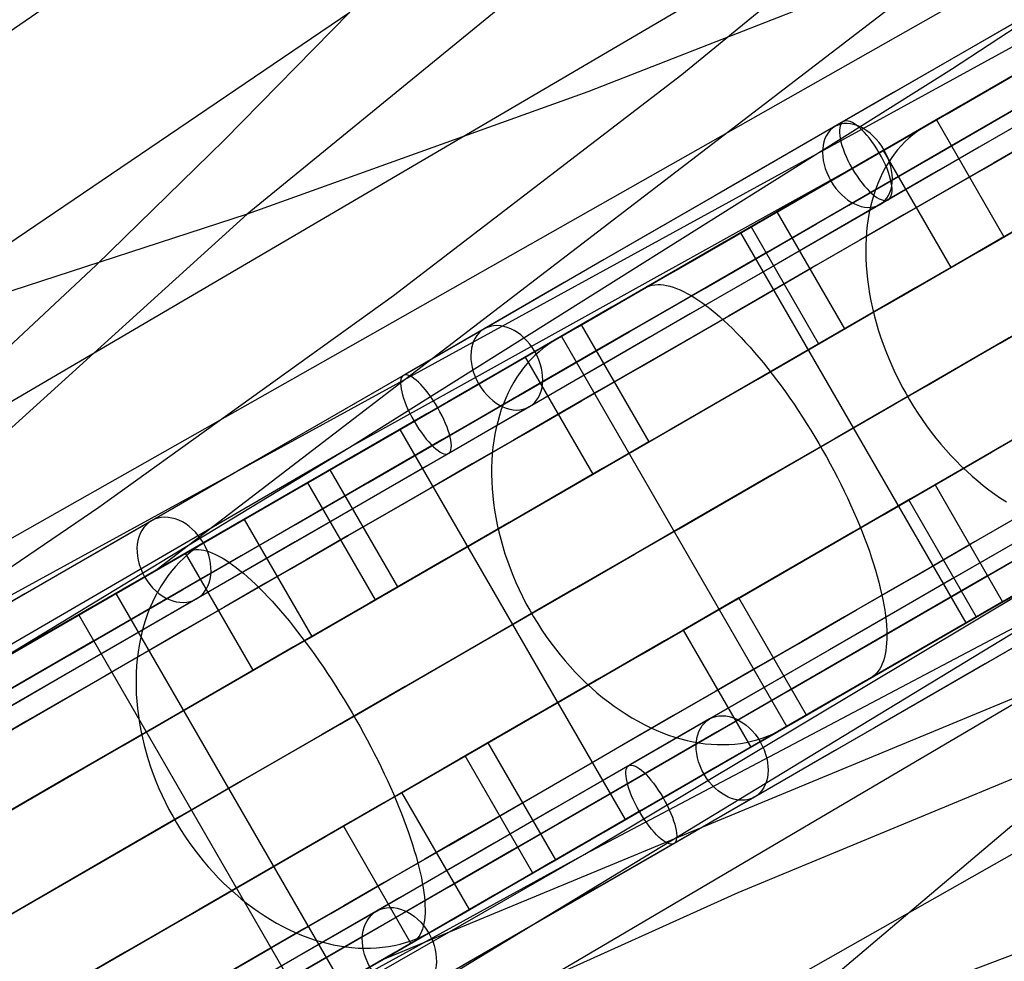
# Model space of a CAD drawing. Extents: x -3378 to 3007, y -425 to 173.
# Tile 89 of 256: x -2388 to -2323, y -229 to -166. Entities that reach past the tile are written whole.
import ezdxf

# ---------------------------------------------------------------- set-up
doc = ezdxf.new("R2010")
doc.units = 0
doc.layers.add('PREDEFINITO', color=7, linetype='CONTINUOUS')

msp = doc.modelspace()

# ---------------------------------------------------------------- linework, layer by layer
at = {"layer": 'PREDEFINITO'}
for p, q in [((-2257.099, -109.226, 1736.282), (-2379.168, -202.802, 1399.878)), ((-2303.665, -122.298, 1755.612), (-2373.19, -179.143, 1559.869)), ((-2406.04, -178.62, 2045.296), (-2334.42, -129.634, 2250.043)), ((-2402.96, -212.202, 2531.204), (-2255.577, -131.451, 2909.972)), ((-2437.581, -228.31, 2309.743), (-2286.223, -142.524, 2712.141)), ((-2400.764, -198.58, 2289.64), (-2325.567, -154.458, 2492.788)), ((-2344.251, -169.838, 2502.136), (-2325.567, -154.458, 2492.788)), ((-2326.284, -169.48, 2731.239), (-2306.163, -156.228, 2721.552)), ((-2384.202, -244.692, 2531.204), (-2240.578, -157.431, 2909.972)), ((-2328.112, -162.2, 1540.744), (-2350.495, -170.989, 1550.276)), ((-2437.66, -214.044, 2065.648), (-2366.348, -165.687, 2269.753)), ((-2374.711, -174.218, 2274.708), (-2366.348, -165.687, 2269.753)), ((-2315.75, -166.192, 1425.07), (-2328.834, -173.745, 1419.168)), ((-2366.347, -194.659, 2751.302), (-2326.284, -169.48, 2731.239)), ((-2331.207, -175.111, 2839.737), (-2320.897, -169.158, 2850.646)), ((-2222.091, -169.861, 1736.282), (-2364.166, -228.788, 1399.878)), ((-2363.445, -184.547, 2511.617), (-2344.251, -169.838, 2502.136)), ((-2350.495, -170.989, 1550.276), (-2373.19, -179.143, 1559.869)), ((-2325.697, -171.934, 2852.801), (-2328.017, -173.273, 2855.772)), ((-2327.301, -172.86, 2842.996), (-2322.801, -180.654, 2842.996)), ((-2328.599, -173.651, 2856.541), (-2328.876, -173.862, 2856.924)), ((-2328.312, -173.454, 2856.157), (-2328.599, -173.651, 2856.541)), ((-2328.017, -173.273, 2855.772), (-2328.312, -173.454, 2856.157)), ((-2383.236, -182.544, 2279.673), (-2374.711, -174.218, 2274.708)), ((-2328.834, -173.745, 1419.168), (-2342.026, -181.359, 1413.596)), ((-2329.399, -174.329, 2857.686), (-2329.645, -174.584, 2858.063)), ((-2329.143, -174.088, 2857.306), (-2329.399, -174.329, 2857.686)), ((-2328.876, -173.862, 2856.924), (-2329.143, -174.088, 2857.306)), ((-2326.321, -182.687, 2847.41), (-2330.821, -174.892, 2847.41)), ((-2329.88, -174.852, 2858.438), (-2330.104, -175.135, 2858.81)), ((-2329.645, -174.584, 2858.063), (-2329.88, -174.852, 2858.438)), ((-2366.347, -194.659, 2751.302), (-2332.017, -175.579, 2838.86)), ((-2341.308, -180.946, 2828.572), (-2331.207, -175.111, 2839.737)), ((-2330.317, -175.431, 2859.178), (-2330.518, -175.739, 2859.542)), ((-2330.104, -175.135, 2858.81), (-2330.317, -175.431, 2859.178)), ((-2330.707, -176.06, 2859.902), (-2330.883, -176.393, 2860.257)), ((-2330.518, -175.739, 2859.542), (-2330.707, -176.06, 2859.902)), ((-2331.048, -176.738, 2860.606), (-2331.2, -177.095, 2860.95)), ((-2330.883, -176.393, 2860.257), (-2331.048, -176.738, 2860.606)), ((-2331.339, -177.462, 2861.287), (-2331.465, -177.84, 2861.618)), ((-2331.2, -177.095, 2860.95), (-2331.339, -177.462, 2861.287)), ((-2331.578, -178.228, 2861.942), (-2331.678, -178.625, 2862.258)), ((-2331.465, -177.84, 2861.618), (-2331.578, -178.228, 2861.942)), ((-2415.462, -266.621, 2309.743), (-2265.49, -178.434, 2712.141)), ((-2331.678, -178.625, 2862.258), (-2331.765, -179.032, 2862.567)), ((-2373.19, -179.143, 1559.869), (-2434.619, -234.817, 1384.539)), ((-2373.19, -179.143, 1559.869), (-2396.141, -186.626, 1569.731)), ((-2333.387, -186.766, 1407.925), (-2337.887, -178.972, 1407.925)), ((-2331.838, -179.447, 2862.868), (-2331.898, -179.87, 2863.16)), ((-2331.765, -179.032, 2862.567), (-2331.838, -179.447, 2862.868)), ((-2339.638, -179.983, 1413.575), (-2335.138, -187.777, 1413.575)), ((-2331.898, -179.87, 2863.16), (-2331.945, -180.301, 2863.443)), ((-2340.309, -180.37, 2814.724), (-2346.432, -183.905, 2821.795)), ((-2325.309, -206.351, 2814.724), (-2340.309, -180.37, 2814.724)), ((-2331.977, -180.739, 2863.718), (-2331.996, -181.184, 2863.983)), ((-2331.945, -180.301, 2863.443), (-2331.977, -180.739, 2863.718)), ((-2322.801, -180.654, 2842.996), (-2326.321, -182.687, 2847.41)), ((-2342.026, -181.359, 1413.596), (-2355.323, -189.035, 1408.356)), ((-2351.192, -186.654, 2817.165), (-2341.308, -180.946, 2828.572)), ((-2331.996, -181.184, 2863.983), (-2332.002, -181.634, 2864.238)), ((-2332.002, -181.634, 2864.238), (-2331.993, -182.09, 2864.483)), ((-2331.993, -182.09, 2864.483), (-2331.971, -182.552, 2864.717)), ((-2391.92, -190.664, 2284.651), (-2383.236, -182.544, 2279.673)), ((-2331.971, -182.552, 2864.717), (-2331.935, -183.017, 2864.941)), ((-2331.935, -183.017, 2864.941), (-2331.886, -183.486, 2865.154)), ((-2331.886, -183.486, 2865.154), (-2331.823, -183.959, 2865.356)), ((-2347.795, -184.692, 1403.934), (-2346.681, -184.049, 1400.147)), ((-2346.681, -184.049, 1400.147), (-2346.532, -183.973, 1399.656)), ((-2346.532, -183.973, 1399.656), (-2346.375, -183.913, 1399.167)), ((-2346.375, -183.913, 1399.167), (-2346.209, -183.869, 1398.678)), ((-2346.209, -183.869, 1398.678), (-2346.034, -183.84, 1398.192)), ((-2346.034, -183.84, 1398.192), (-2345.852, -183.828, 1397.707)), ((-2345.852, -183.828, 1397.707), (-2345.661, -183.83, 1397.226)), ((-2345.661, -183.83, 1397.226), (-2345.463, -183.849, 1396.748)), ((-2345.463, -183.849, 1396.748), (-2345.257, -183.883, 1396.274)), ((-2345.257, -183.883, 1396.274), (-2345.044, -183.933, 1395.805)), ((-2345.044, -183.933, 1395.805), (-2344.824, -183.999, 1395.34)), ((-2344.824, -183.999, 1395.34), (-2344.597, -184.08, 1394.882)), ((-2344.597, -184.08, 1394.882), (-2344.364, -184.177, 1394.43)), ((-2344.364, -184.177, 1394.43), (-2344.125, -184.288, 1393.985)), ((-2331.823, -183.959, 2865.356), (-2331.747, -184.435, 2865.546)), ((-2383.056, -198.645, 2521.302), (-2363.445, -184.547, 2511.617)), ((-2344.125, -184.288, 1393.985), (-2343.879, -184.416, 1393.547)), ((-2343.879, -184.416, 1393.547), (-2343.629, -184.558, 1393.116)), ((-2343.629, -184.558, 1393.116), (-2343.372, -184.715, 1392.695)), ((-2343.372, -184.715, 1392.695), (-2343.111, -184.886, 1392.282)), ((-2331.747, -184.435, 2865.546), (-2331.657, -184.912, 2865.725)), ((-2343.111, -184.886, 1392.282), (-2342.845, -185.073, 1391.878)), ((-2342.845, -185.073, 1391.878), (-2342.575, -185.273, 1391.485)), ((-2342.575, -185.273, 1391.485), (-2342.301, -185.487, 1391.101)), ((-2342.301, -185.487, 1391.101), (-2342.023, -185.716, 1390.729)), ((-2331.657, -184.912, 2865.725), (-2331.554, -185.392, 2865.892)), ((-2331.554, -185.392, 2865.892), (-2331.438, -185.872, 2866.047)), ((-2350.107, -186.027, 2826.038), (-2352.556, -187.441, 2828.866)), ((-2352.254, -187.266, 1419.083), (-2349.467, -185.658, 1409.616)), ((-2342.023, -185.716, 1390.729), (-2341.742, -185.957, 1390.367)), ((-2341.742, -185.957, 1390.367), (-2341.457, -186.212, 1390.018)), ((-2331.438, -185.872, 2866.047), (-2331.309, -186.353, 2866.189)), ((-2360.859, -192.238, 2805.513), (-2351.192, -186.654, 2817.165)), ((-2350.944, -186.51, 2816.533), (-2346.444, -194.304, 2816.533)), ((-2341.457, -186.212, 1390.018), (-2341.17, -186.48, 1389.68)), ((-2341.17, -186.48, 1389.68), (-2340.881, -186.761, 1389.355)), ((-2340.881, -186.761, 1389.355), (-2340.589, -187.053, 1389.043)), ((-2335.138, -187.777, 1413.575), (-2333.387, -186.766, 1407.925)), ((-2331.309, -186.353, 2866.189), (-2331.167, -186.833, 2866.319)), ((-2352.556, -187.441, 2828.866), (-2352.869, -187.632, 2829.232)), ((-2337.254, -213.247, 1419.083), (-2352.254, -187.266, 1419.083)), ((-2340.589, -187.053, 1389.043), (-2340.296, -187.358, 1388.744)), ((-2340.296, -187.358, 1388.744), (-2340.002, -187.674, 1388.458)), ((-2331.167, -186.833, 2866.319), (-2331.012, -187.313, 2866.437)), ((-2331.012, -187.313, 2866.437), (-2330.845, -187.792, 2866.542)), ((-2353.466, -188.059, 2829.963), (-2353.749, -188.295, 2830.326)), ((-2353.172, -187.838, 2829.598), (-2353.466, -188.059, 2829.963)), ((-2352.869, -187.632, 2829.232), (-2353.172, -187.838, 2829.598)), ((-2340.002, -187.674, 1388.458), (-2339.706, -188.001, 1388.187)), ((-2339.706, -188.001, 1388.187), (-2339.41, -188.339, 1387.93)), ((-2330.845, -187.792, 2866.542), (-2330.665, -188.269, 2866.634)), ((-2350.155, -196.447, 2820.734), (-2354.655, -188.653, 2820.734)), ((-2354.022, -188.545, 2830.688), (-2354.285, -188.809, 2831.048)), ((-2353.749, -188.295, 2830.326), (-2354.022, -188.545, 2830.688)), ((-2339.41, -188.339, 1387.93), (-2339.114, -188.688, 1387.687)), ((-2339.114, -188.688, 1387.687), (-2338.817, -189.046, 1387.459)), ((-2330.665, -188.269, 2866.634), (-2330.474, -188.743, 2866.713)), ((-2330.474, -188.743, 2866.713), (-2330.27, -189.215, 2866.779)), ((-2355.323, -189.035, 1408.356), (-2368.716, -196.766, 1403.451)), ((-2354.777, -189.379, 2831.759), (-2355.005, -189.684, 2832.109)), ((-2354.536, -189.088, 2831.405), (-2354.777, -189.379, 2831.759)), ((-2354.285, -188.809, 2831.048), (-2354.536, -189.088, 2831.405)), ((-2338.817, -189.046, 1387.459), (-2338.521, -189.414, 1387.246)), ((-2338.521, -189.414, 1387.246), (-2338.226, -189.791, 1387.049)), ((-2330.27, -189.215, 2866.779), (-2330.055, -189.683, 2866.832)), ((-2355.222, -190.002, 2832.456), (-2355.427, -190.332, 2832.798)), ((-2355.005, -189.684, 2832.109), (-2355.222, -190.002, 2832.456)), ((-2338.226, -189.791, 1387.049), (-2337.932, -190.177, 1386.867)), ((-2330.055, -189.683, 2866.832), (-2329.829, -190.147, 2866.872)), ((-2355.619, -190.675, 2833.136), (-2355.799, -191.029, 2833.468)), ((-2355.427, -190.332, 2832.798), (-2355.619, -190.675, 2833.136)), ((-2337.932, -190.177, 1386.867), (-2337.64, -190.57, 1386.701)), ((-2337.64, -190.57, 1386.701), (-2337.349, -190.972, 1386.551)), ((-2329.829, -190.147, 2866.872), (-2329.591, -190.606, 2866.898)), ((-2329.591, -190.606, 2866.898), (-2329.343, -191.06, 2866.912)), ((-2355.966, -191.394, 2833.795), (-2356.12, -191.769, 2834.117)), ((-2355.799, -191.029, 2833.468), (-2355.966, -191.394, 2833.795)), ((-2337.349, -190.972, 1386.551), (-2337.061, -191.381, 1386.418)), ((-2337.061, -191.381, 1386.418), (-2336.775, -191.796, 1386.3)), ((-2329.343, -191.06, 2866.912), (-2329.084, -191.509, 2866.912)), ((-2356.12, -191.769, 2834.117), (-2356.26, -192.156, 2834.432)), ((-2336.775, -191.796, 1386.3), (-2336.492, -192.218, 1386.2)), ((-2329.084, -191.509, 2866.912), (-2328.815, -191.951, 2866.898)), ((-2328.815, -191.951, 2866.898), (-2328.536, -192.386, 2866.872)), ((-2370.307, -197.695, 2793.62), (-2360.859, -192.238, 2805.513)), ((-2356.388, -192.552, 2834.74), (-2356.502, -192.957, 2835.041)), ((-2356.26, -192.156, 2834.432), (-2356.388, -192.552, 2834.74)), ((-2336.492, -192.218, 1386.2), (-2336.212, -192.645, 1386.115)), ((-2336.212, -192.645, 1386.115), (-2335.936, -193.078, 1386.048)), ((-2328.536, -192.386, 2866.872), (-2328.247, -192.815, 2866.832)), ((-2356.502, -192.957, 2835.041), (-2356.602, -193.371, 2835.335)), ((-2335.936, -193.078, 1386.048), (-2335.663, -193.515, 1385.997)), ((-2328.247, -192.815, 2866.832), (-2327.949, -193.235, 2866.779)), ((-2327.949, -193.235, 2866.779), (-2327.643, -193.647, 2866.713)), ((-2362.995, -193.468, 2787.136), (-2369.427, -197.181, 2793.831)), ((-2347.995, -219.449, 2787.136), (-2362.995, -193.468, 2787.136)), ((-2356.688, -193.794, 2835.622), (-2356.761, -194.225, 2835.9)), ((-2356.602, -193.371, 2835.335), (-2356.688, -193.794, 2835.622)), ((-2335.663, -193.515, 1385.997), (-2335.395, -193.957, 1385.963)), ((-2335.395, -193.957, 1385.963), (-2335.131, -194.402, 1385.946)), ((-2327.643, -193.647, 2866.713), (-2327.328, -194.05, 2866.634)), ((-2535.37, -292.991, 2294.478), (-2366.347, -194.659, 2751.302)), ((-2391.799, -210.102, 2764.504), (-2366.347, -194.659, 2751.302)), ((-2356.82, -194.663, 2836.17), (-2356.864, -195.108, 2836.431)), ((-2356.761, -194.225, 2835.9), (-2356.82, -194.663, 2836.17)), ((-2346.444, -194.304, 2816.533), (-2350.155, -196.447, 2820.734)), ((-2335.131, -194.402, 1385.946), (-2334.872, -194.851, 1385.946)), ((-2327.328, -194.05, 2866.634), (-2327.004, -194.444, 2866.542)), ((-2327.004, -194.444, 2866.542), (-2326.673, -194.828, 2866.437)), ((-2356.864, -195.108, 2836.431), (-2356.895, -195.559, 2836.683)), ((-2334.872, -194.851, 1385.946), (-2334.619, -195.302, 1385.963)), ((-2334.619, -195.302, 1385.963), (-2334.37, -195.755, 1385.997)), ((-2326.673, -194.828, 2866.437), (-2326.335, -195.202, 2866.319)), ((-2326.335, -195.202, 2866.319), (-2325.99, -195.565, 2866.189)), ((-2356.895, -195.559, 2836.683), (-2356.912, -196.016, 2836.926)), ((-2334.37, -195.755, 1385.997), (-2334.128, -196.21, 1386.048)), ((-2325.99, -195.565, 2866.189), (-2325.638, -195.918, 2866.047)), ((-2325.638, -195.918, 2866.047), (-2325.28, -196.258, 2865.892)), ((-2363.153, -203.951, 1396.55), (-2367.653, -196.157, 1396.55)), ((-2356.912, -196.016, 2836.926), (-2356.914, -196.478, 2837.159)), ((-2356.914, -196.478, 2837.159), (-2356.902, -196.945, 2837.382)), ((-2334.128, -196.21, 1386.048), (-2333.891, -196.665, 1386.115)), ((-2325.28, -196.258, 2865.892), (-2324.917, -196.587, 2865.725)), ((-2324.917, -196.587, 2865.725), (-2324.548, -196.904, 2865.546)), ((-2368.716, -196.766, 1403.451), (-2382.194, -204.55, 1398.886)), ((-2369.166, -197.031, 1402.291), (-2364.666, -204.825, 1402.291)), ((-2356.902, -196.945, 2837.382), (-2356.876, -197.417, 2837.595)), ((-2333.891, -196.665, 1386.115), (-2333.661, -197.121, 1386.2)), ((-2333.661, -197.121, 1386.2), (-2333.437, -197.577, 1386.3)), ((-2329.138, -198.169, 1413.575), (-2327.387, -197.158, 1407.925)), ((-2327.387, -197.158, 1407.925), (-2322.887, -204.952, 1407.925)), ((-2324.548, -196.904, 2865.546), (-2324.174, -197.208, 2865.356)), ((-2324.174, -197.208, 2865.356), (-2323.796, -197.498, 2865.154)), ((-2379.53, -203.02, 2781.493), (-2370.307, -197.695, 2793.62)), ((-2356.876, -197.417, 2837.595), (-2356.836, -197.891, 2837.798)), ((-2356.836, -197.891, 2837.798), (-2356.782, -198.369, 2837.99)), ((-2333.437, -197.577, 1386.3), (-2333.22, -198.033, 1386.418)), ((-2323.796, -197.498, 2865.154), (-2323.414, -197.776, 2864.941)), ((-2323.414, -197.776, 2864.941), (-2323.029, -198.039, 2864.717)), ((-2356.782, -198.369, 2837.99), (-2356.714, -198.849, 2838.172)), ((-2333.22, -198.033, 1386.418), (-2333.011, -198.487, 1386.551)), ((-2333.011, -198.487, 1386.551), (-2332.808, -198.939, 1386.701)), ((-2324.638, -205.963, 1413.575), (-2329.138, -198.169, 1413.575)), ((-2323.029, -198.039, 2864.717), (-2322.641, -198.289, 2864.483)), ((-2402.96, -212.202, 2531.204), (-2383.056, -198.645, 2521.302)), ((-2356.714, -198.849, 2838.172), (-2356.632, -199.332, 2838.342)), ((-2332.808, -198.939, 1386.701), (-2332.613, -199.39, 1386.867)), ((-2373.287, -199.41, 2797.849), (-2375.86, -200.895, 2800.527)), ((-2373.384, -199.466, 2788.715), (-2368.884, -207.26, 2788.715)), ((-2356.632, -199.332, 2838.342), (-2356.537, -199.815, 2838.501)), ((-2356.537, -199.815, 2838.501), (-2356.427, -200.299, 2838.648)), ((-2350.702, -221.756, 2751.302), (-2308.865, -199.65, 2731.239)), ((-2332.613, -199.39, 1386.867), (-2332.426, -199.837, 1387.049)), ((-2332.426, -199.837, 1387.049), (-2332.247, -200.281, 1387.246)), ((-2313.833, -199.726, 1419.168), (-2327.024, -207.343, 1413.596)), ((-2356.427, -200.299, 2838.648), (-2356.304, -200.784, 2838.784)), ((-2332.247, -200.281, 1387.246), (-2332.077, -200.721, 1387.459)), ((-2376.188, -201.095, 2800.874), (-2376.508, -201.311, 2801.22)), ((-2375.86, -200.895, 2800.527), (-2376.188, -201.095, 2800.874)), ((-2356.304, -200.784, 2838.784), (-2356.168, -201.268, 2838.908)), ((-2332.077, -200.721, 1387.459), (-2331.915, -201.157, 1387.687)), ((-2331.915, -201.157, 1387.687), (-2331.761, -201.588, 1387.93)), ((-2326.307, -206.929, 2828.572), (-2316.204, -201.097, 2839.737)), ((-2378.097, -202.187, 1392.989), (-2377.144, -201.637, 1389.143)), ((-2377.117, -201.786, 2801.91), (-2377.406, -202.045, 2802.252)), ((-2372.776, -209.507, 2792.692), (-2377.276, -201.713, 2792.692)), ((-2377.144, -201.637, 1389.143), (-2377.016, -201.573, 1388.646)), ((-2376.817, -201.541, 2801.566), (-2377.117, -201.786, 2801.91)), ((-2377.016, -201.573, 1388.646), (-2376.88, -201.526, 1388.149)), ((-2376.88, -201.526, 1388.149), (-2376.734, -201.493, 1387.653)), ((-2376.508, -201.311, 2801.22), (-2376.817, -201.541, 2801.566)), ((-2376.734, -201.493, 1387.653), (-2376.581, -201.477, 1387.158)), ((-2376.581, -201.477, 1387.158), (-2376.419, -201.476, 1386.667)), ((-2376.419, -201.476, 1386.667), (-2376.249, -201.49, 1386.178)), ((-2376.249, -201.49, 1386.178), (-2376.071, -201.521, 1385.692)), ((-2376.071, -201.521, 1385.692), (-2375.885, -201.566, 1385.211)), ((-2375.885, -201.566, 1385.211), (-2375.692, -201.628, 1384.735)), ((-2375.692, -201.628, 1384.735), (-2375.492, -201.705, 1384.263)), ((-2375.492, -201.705, 1384.263), (-2375.285, -201.797, 1383.798)), ((-2375.285, -201.797, 1383.798), (-2375.071, -201.905, 1383.339)), ((-2356.168, -201.268, 2838.908), (-2356.018, -201.751, 2839.02)), ((-2356.018, -201.751, 2839.02), (-2355.856, -202.232, 2839.119)), ((-2350.702, -221.756, 2751.302), (-2317.014, -201.565, 2838.86)), ((-2331.761, -201.588, 1387.93), (-2331.616, -202.013, 1388.187)), ((-2377.684, -202.319, 2802.593), (-2377.951, -202.606, 2802.931)), ((-2377.406, -202.045, 2802.252), (-2377.684, -202.319, 2802.593)), ((-2375.071, -201.905, 1383.339), (-2374.85, -202.028, 1382.886)), ((-2374.85, -202.028, 1382.886), (-2374.624, -202.166, 1382.442)), ((-2374.624, -202.166, 1382.442), (-2374.391, -202.319, 1382.005)), ((-2374.391, -202.319, 1382.005), (-2374.153, -202.486, 1381.577)), ((-2374.153, -202.486, 1381.577), (-2373.91, -202.668, 1381.157)), ((-2355.856, -202.232, 2839.119), (-2355.68, -202.711, 2839.207)), ((-2331.616, -202.013, 1388.187), (-2331.481, -202.433, 1388.458)), ((-2331.481, -202.433, 1388.458), (-2331.354, -202.846, 1388.744)), ((-2388.521, -208.21, 2769.144), (-2379.53, -203.02, 2781.493)), ((-2381.91, -204.388, 1408.371), (-2379.527, -203.013, 1398.758)), ((-2378.207, -202.907, 2803.266), (-2378.451, -203.221, 2803.598)), ((-2377.951, -202.606, 2802.931), (-2378.207, -202.907, 2803.266)), ((-2373.91, -202.668, 1381.157), (-2373.661, -202.864, 1380.748)), ((-2373.661, -202.864, 1380.748), (-2373.408, -203.074, 1380.348)), ((-2373.408, -203.074, 1380.348), (-2373.15, -203.298, 1379.959)), ((-2355.68, -202.711, 2839.207), (-2355.492, -203.188, 2839.282)), ((-2355.492, -203.188, 2839.282), (-2355.292, -203.661, 2839.345)), ((-2331.354, -202.846, 1388.744), (-2331.237, -203.252, 1389.043)), ((-2378.683, -203.547, 2803.926), (-2378.902, -203.886, 2804.25)), ((-2378.451, -203.221, 2803.598), (-2378.683, -203.547, 2803.926)), ((-2373.15, -203.298, 1379.959), (-2372.888, -203.535, 1379.581)), ((-2372.888, -203.535, 1379.581), (-2372.622, -203.786, 1379.214)), ((-2372.622, -203.786, 1379.214), (-2372.352, -204.05, 1378.859)), ((-2355.292, -203.661, 2839.345), (-2355.079, -204.13, 2839.396)), ((-2256.695, -203.652, 1755.612), (-2340.687, -235.441, 1559.869)), ((-2331.237, -203.252, 1389.043), (-2331.129, -203.651, 1389.355)), ((-2331.129, -203.651, 1389.355), (-2331.031, -204.042, 1389.68)), ((-2366.91, -230.369, 1408.371), (-2381.91, -204.388, 1408.371)), ((-2379.109, -204.237, 2804.57), (-2379.303, -204.599, 2804.885)), ((-2378.902, -203.886, 2804.25), (-2379.109, -204.237, 2804.57)), ((-2372.352, -204.05, 1378.859), (-2372.08, -204.326, 1378.516)), ((-2372.08, -204.326, 1378.516), (-2371.804, -204.614, 1378.186)), ((-2364.666, -204.825, 1402.291), (-2363.153, -203.951, 1396.55)), ((-2355.079, -204.13, 2839.396), (-2354.854, -204.595, 2839.433)), ((-2331.031, -204.042, 1389.68), (-2330.943, -204.424, 1390.018)), ((-2330.943, -204.424, 1390.018), (-2330.864, -204.798, 1390.367)), ((-2382.194, -204.55, 1398.886), (-2395.755, -212.382, 1394.66)), ((-2379.485, -204.972, 2805.195), (-2379.653, -205.356, 2805.499)), ((-2379.303, -204.599, 2804.885), (-2379.485, -204.972, 2805.195)), ((-2371.804, -204.614, 1378.186), (-2371.526, -204.914, 1377.869)), ((-2371.526, -204.914, 1377.869), (-2371.245, -205.226, 1377.565)), ((-2354.854, -204.595, 2839.433), (-2354.618, -205.055, 2839.459)), ((-2354.618, -205.055, 2839.459), (-2354.37, -205.51, 2839.471)), ((-2340.444, -204.697, 2816.533), (-2344.155, -206.839, 2820.734)), ((-2335.944, -212.491, 2816.533), (-2340.444, -204.697, 2816.533)), ((-2330.864, -204.798, 1390.367), (-2330.795, -205.163, 1390.729)), ((-2379.807, -205.75, 2805.797), (-2379.948, -206.154, 2806.089)), ((-2379.653, -205.356, 2805.499), (-2379.807, -205.75, 2805.797)), ((-2371.245, -205.226, 1377.565), (-2370.963, -205.55, 1377.275)), ((-2370.963, -205.55, 1377.275), (-2370.679, -205.884, 1377)), ((-2354.37, -205.51, 2839.471), (-2354.111, -205.958, 2839.471)), ((-2330.795, -205.163, 1390.729), (-2330.737, -205.517, 1391.101)), ((-2330.737, -205.517, 1391.101), (-2330.688, -205.862, 1391.485)), ((-2384.387, -205.819, 2758.268), (-2391.11, -209.7, 2764.57)), ((-2369.387, -231.8, 2758.268), (-2384.387, -205.819, 2758.268)), ((-2379.948, -206.154, 2806.089), (-2380.075, -206.567, 2806.375)), ((-2370.679, -205.884, 1377), (-2370.394, -206.228, 1376.738)), ((-2370.394, -206.228, 1376.738), (-2370.108, -206.582, 1376.492)), ((-2354.111, -205.958, 2839.471), (-2353.841, -206.4, 2839.459)), ((-2353.841, -206.4, 2839.459), (-2353.561, -206.835, 2839.433)), ((-2331.432, -209.886, 2821.795), (-2325.309, -206.351, 2814.724)), ((-2330.688, -205.862, 1391.485), (-2330.65, -206.196, 1391.878)), ((-2330.65, -206.196, 1391.878), (-2330.621, -206.52, 1392.282)), ((-2380.188, -206.989, 2806.653), (-2380.287, -207.419, 2806.924)), ((-2380.075, -206.567, 2806.375), (-2380.188, -206.989, 2806.653)), ((-2371.306, -249.601, 2289.64), (-2295.497, -206.54, 2492.788)), ((-2370.108, -206.582, 1376.492), (-2369.821, -206.946, 1376.261)), ((-2369.821, -206.946, 1376.261), (-2369.534, -207.319, 1376.045)), ((-2353.561, -206.835, 2839.433), (-2353.271, -207.262, 2839.396)), ((-2344.155, -206.839, 2820.734), (-2339.655, -214.633, 2820.734)), ((-2336.193, -212.634, 2817.165), (-2326.307, -206.929, 2828.572)), ((-2330.621, -206.52, 1392.282), (-2330.603, -206.832, 1392.695)), ((-2330.603, -206.832, 1392.695), (-2330.595, -207.132, 1393.116)), ((-2380.287, -207.419, 2806.924), (-2380.372, -207.856, 2807.187)), ((-2368.884, -207.26, 2788.715), (-2372.776, -209.507, 2792.692)), ((-2369.534, -207.319, 1376.045), (-2369.248, -207.701, 1375.844)), ((-2369.248, -207.701, 1375.844), (-2368.962, -208.091, 1375.66)), ((-2353.271, -207.262, 2839.396), (-2352.971, -207.681, 2839.345)), ((-2352.971, -207.681, 2839.345), (-2352.661, -208.091, 2839.282)), ((-2327.024, -207.343, 1413.596), (-2340.32, -215.021, 1408.356)), ((-2330.61, -207.696, 1393.985), (-2330.633, -207.96, 1394.43)), ((-2330.598, -207.42, 1393.547), (-2330.61, -207.696, 1393.985)), ((-2330.595, -207.132, 1393.116), (-2330.598, -207.42, 1393.547)), ((-2380.442, -208.301, 2807.443), (-2380.498, -208.753, 2807.69)), ((-2380.372, -207.856, 2807.187), (-2380.442, -208.301, 2807.443)), ((-2368.962, -208.091, 1375.66), (-2368.676, -208.489, 1375.491)), ((-2352.661, -208.091, 2839.282), (-2352.342, -208.492, 2839.207)), ((-2330.666, -208.21, 1394.882), (-2330.709, -208.447, 1395.34)), ((-2330.633, -207.96, 1394.43), (-2330.666, -208.21, 1394.882)), ((-2380.498, -208.753, 2807.69), (-2380.54, -209.21, 2807.929)), ((-2368.676, -208.489, 1375.491), (-2368.392, -208.894, 1375.339)), ((-2368.392, -208.894, 1375.339), (-2368.109, -209.306, 1375.203)), ((-2352.342, -208.492, 2839.207), (-2352.015, -208.884, 2839.119)), ((-2352.015, -208.884, 2839.119), (-2351.68, -209.266, 2839.02)), ((-2330.899, -209.075, 1396.748), (-2330.982, -209.256, 1397.226)), ((-2330.825, -208.879, 1396.274), (-2330.899, -209.075, 1396.748)), ((-2330.762, -208.67, 1395.805), (-2330.825, -208.879, 1396.274)), ((-2330.709, -208.447, 1395.34), (-2330.762, -208.67, 1395.805)), ((-2380.567, -209.674, 2808.159), (-2380.58, -210.142, 2808.38)), ((-2380.54, -209.21, 2807.929), (-2380.567, -209.674, 2808.159)), ((-2368.109, -209.306, 1375.203), (-2367.828, -209.725, 1375.084)), ((-2367.828, -209.725, 1375.084), (-2367.549, -210.149, 1374.982)), ((-2351.68, -209.266, 2839.02), (-2351.336, -209.637, 2838.908)), ((-2351.336, -209.637, 2838.908), (-2350.985, -209.997, 2838.784)), ((-2331.289, -209.711, 1398.678), (-2331.41, -209.832, 1399.167)), ((-2331.177, -209.574, 1398.192), (-2331.289, -209.711, 1398.678)), ((-2331.074, -209.422, 1397.707), (-2331.177, -209.574, 1398.192)), ((-2330.982, -209.256, 1397.226), (-2331.074, -209.422, 1397.707)), ((-2380.58, -210.142, 2808.38), (-2380.578, -210.614, 2808.591)), ((-2367.549, -210.149, 1374.982), (-2367.273, -210.578, 1374.896)), ((-2350.985, -209.997, 2838.784), (-2350.627, -210.345, 2838.648)), ((-2350.627, -210.345, 2838.648), (-2350.263, -210.682, 2838.501)), ((-2331.681, -210.03, 1400.147), (-2332.795, -210.673, 1403.934)), ((-2331.541, -209.939, 1399.656), (-2331.681, -210.03, 1400.147)), ((-2331.41, -209.832, 1399.167), (-2331.541, -209.939, 1399.656)), ((-2380.578, -210.614, 2808.591), (-2380.561, -211.091, 2808.793)), ((-2367.273, -210.578, 1374.896), (-2367, -211.013, 1374.828)), ((-2367, -211.013, 1374.828), (-2366.73, -211.452, 1374.776)), ((-2350.263, -210.682, 2838.501), (-2349.892, -211.007, 2838.342)), ((-2349.892, -211.007, 2838.342), (-2349.515, -211.319, 2838.172)), ((-2380.561, -211.091, 2808.793), (-2380.53, -211.571, 2808.985)), ((-2380.53, -211.571, 2808.985), (-2380.484, -212.054, 2809.167)), ((-2366.73, -211.452, 1374.776), (-2366.463, -211.894, 1374.742)), ((-2349.515, -211.319, 2838.172), (-2349.133, -211.618, 2837.99)), ((-2349.133, -211.618, 2837.99), (-2348.746, -211.903, 2837.798)), ((-2334.467, -211.639, 1409.616), (-2337.254, -213.247, 1419.083)), ((-2380.484, -212.054, 2809.167), (-2380.424, -212.538, 2809.339)), ((-2366.463, -211.894, 1374.742), (-2366.2, -212.34, 1374.725)), ((-2366.2, -212.34, 1374.725), (-2365.941, -212.788, 1374.725)), ((-2348.746, -211.903, 2837.798), (-2348.355, -212.175, 2837.595)), ((-2348.355, -212.175, 2837.595), (-2347.96, -212.433, 2837.382)), ((-2337.556, -213.422, 2828.866), (-2335.107, -212.008, 2826.038)), ((-2380.424, -212.538, 2809.339), (-2380.35, -213.025, 2809.5)), ((-2365.941, -212.788, 1374.725), (-2365.686, -213.239, 1374.742)), ((-2347.96, -212.433, 2837.382), (-2347.562, -212.677, 2837.159)), ((-2347.562, -212.677, 2837.159), (-2347.16, -212.906, 2836.926)), ((-2347.16, -212.906, 2836.926), (-2346.756, -213.12, 2836.683)), ((-2345.862, -218.214, 2805.513), (-2336.193, -212.634, 2817.165)), ((-2380.35, -213.025, 2809.5), (-2380.261, -213.512, 2809.65)), ((-2380.261, -213.512, 2809.65), (-2380.158, -214, 2809.79)), ((-2365.686, -213.239, 1374.742), (-2365.437, -213.691, 1374.776)), ((-2346.756, -213.12, 2836.683), (-2346.35, -213.32, 2836.431)), ((-2346.35, -213.32, 2836.431), (-2345.942, -213.503, 2836.17)), ((-2345.942, -213.503, 2836.17), (-2345.533, -213.672, 2835.9)), ((-2345.533, -213.672, 2835.9), (-2345.124, -213.824, 2835.622)), ((-2338.208, -213.757, 2829.598), (-2337.878, -213.597, 2829.232)), ((-2337.878, -213.597, 2829.232), (-2337.556, -213.422, 2828.866)), ((-2380.158, -214, 2809.79), (-2380.041, -214.488, 2809.918)), ((-2365.437, -213.691, 1374.776), (-2365.192, -214.144, 1374.828)), ((-2365.192, -214.144, 1374.828), (-2364.952, -214.598, 1374.896)), ((-2345.124, -213.824, 2835.622), (-2344.715, -213.961, 2835.335)), ((-2344.715, -213.961, 2835.335), (-2344.306, -214.081, 2835.041)), ((-2344.306, -214.081, 2835.041), (-2343.898, -214.185, 2834.74)), ((-2343.898, -214.185, 2834.74), (-2343.491, -214.273, 2834.432)), ((-2343.491, -214.273, 2834.432), (-2343.086, -214.344, 2834.117)), ((-2340.345, -214.376, 2831.759), (-2339.972, -214.314, 2831.405)), ((-2339.972, -214.314, 2831.405), (-2339.606, -214.235, 2831.048)), ((-2339.606, -214.235, 2831.048), (-2339.245, -214.14, 2830.688)), ((-2339.245, -214.14, 2830.688), (-2338.892, -214.028, 2830.326)), ((-2338.892, -214.028, 2830.326), (-2338.546, -213.9, 2829.963)), ((-2338.546, -213.9, 2829.963), (-2338.208, -213.757, 2829.598)), ((-2380.041, -214.488, 2809.918), (-2379.91, -214.975, 2810.036)), ((-2379.91, -214.975, 2810.036), (-2379.765, -215.461, 2810.142)), ((-2364.952, -214.598, 1374.896), (-2364.718, -215.052, 1374.982)), ((-2358.666, -215.217, 1402.291), (-2357.153, -214.344, 1396.55)), ((-2357.153, -214.344, 1396.55), (-2352.653, -222.138, 1396.55)), ((-2343.086, -214.344, 2834.117), (-2342.684, -214.398, 2833.795)), ((-2342.684, -214.398, 2833.795), (-2342.284, -214.436, 2833.468)), ((-2342.284, -214.436, 2833.468), (-2341.888, -214.458, 2833.136)), ((-2341.888, -214.458, 2833.136), (-2341.495, -214.462, 2832.798)), ((-2341.495, -214.462, 2832.798), (-2341.107, -214.45, 2832.456)), ((-2341.107, -214.45, 2832.456), (-2340.724, -214.421, 2832.109)), ((-2340.724, -214.421, 2832.109), (-2340.345, -214.376, 2831.759)), ((-2379.765, -215.461, 2810.142), (-2379.607, -215.945, 2810.236)), ((-2364.718, -215.052, 1374.982), (-2364.49, -215.506, 1375.084)), ((-2364.49, -215.506, 1375.084), (-2364.269, -215.958, 1375.203)), ((-2354.166, -223.012, 1402.291), (-2358.666, -215.217, 1402.291)), ((-2340.32, -215.021, 1408.356), (-2353.712, -222.754, 1403.451)), ((-2340.495, -224.299, 2511.617), (-2318.159, -215.031, 2502.136)), ((-2379.607, -215.945, 2810.236), (-2379.435, -216.426, 2810.319)), ((-2364.269, -215.958, 1375.203), (-2364.053, -216.409, 1375.339)), ((-2379.435, -216.426, 2810.319), (-2379.251, -216.905, 2810.39)), ((-2379.251, -216.905, 2810.39), (-2379.053, -217.379, 2810.45)), ((-2364.053, -216.409, 1375.339), (-2363.844, -216.858, 1375.491)), ((-2363.844, -216.858, 1375.491), (-2363.642, -217.304, 1375.66)), ((-2379.053, -217.379, 2810.45), (-2378.842, -217.85, 2810.498)), ((-2363.642, -217.304, 1375.66), (-2363.448, -217.747, 1375.844)), ((-2378.842, -217.85, 2810.498), (-2378.619, -218.316, 2810.533)), ((-2362.884, -217.653, 2788.715), (-2366.776, -219.9, 2792.692)), ((-2363.448, -217.747, 1375.844), (-2363.26, -218.186, 1376.045)), ((-2363.26, -218.186, 1376.045), (-2363.081, -218.621, 1376.261)), ((-2358.384, -225.447, 2788.715), (-2362.884, -217.653, 2788.715)), ((-2355.312, -223.668, 2793.62), (-2345.862, -218.214, 2805.513)), ((-2378.619, -218.316, 2810.533), (-2378.384, -218.777, 2810.557)), ((-2378.384, -218.777, 2810.557), (-2378.136, -219.231, 2810.569)), ((-2363.081, -218.621, 1376.261), (-2362.909, -219.051, 1376.492)), ((-2378.136, -219.231, 2810.569), (-2377.878, -219.68, 2810.569)), ((-2362.909, -219.051, 1376.492), (-2362.745, -219.476, 1376.738)), ((-2362.745, -219.476, 1376.738), (-2362.589, -219.895, 1377)), ((-2354.427, -223.162, 2793.831), (-2347.995, -219.449, 2787.136)), ((-2377.878, -219.68, 2810.569), (-2377.607, -220.121, 2810.557)), ((-2377.607, -220.121, 2810.557), (-2377.326, -220.555, 2810.533)), ((-2366.776, -219.9, 2792.692), (-2362.276, -227.694, 2792.692)), ((-2362.589, -219.895, 1377), (-2362.442, -220.308, 1377.275)), ((-2322.278, -219.863, 1550.276), (-2340.687, -235.441, 1559.869)), ((-2377.326, -220.555, 2810.533), (-2377.034, -220.982, 2810.498)), ((-2362.442, -220.308, 1377.275), (-2362.303, -220.714, 1377.565)), ((-2362.303, -220.714, 1377.565), (-2362.173, -221.113, 1377.869)), ((-2377.034, -220.982, 2810.498), (-2376.732, -221.399, 2810.45)), ((-2376.732, -221.399, 2810.45), (-2376.419, -221.808, 2810.39)), ((-2362.173, -221.113, 1377.869), (-2362.052, -221.504, 1378.186)), ((-2362.052, -221.504, 1378.186), (-2361.94, -221.887, 1378.516)), ((-2520.372, -318.968, 2294.478), (-2350.702, -221.756, 2751.302)), ((-2376.803, -236.076, 2764.504), (-2350.702, -221.756, 2751.302)), ((-2376.419, -221.808, 2810.39), (-2376.098, -222.207, 2810.319)), ((-2361.94, -221.887, 1378.516), (-2361.838, -222.261, 1378.859)), ((-2376.098, -222.207, 2810.319), (-2375.766, -222.597, 2810.236)), ((-2375.766, -222.597, 2810.236), (-2375.427, -222.976, 2810.142)), ((-2353.712, -222.754, 1403.451), (-2367.192, -230.535, 1398.886)), ((-2361.838, -222.261, 1378.859), (-2361.744, -222.627, 1379.214)), ((-2361.744, -222.627, 1379.214), (-2361.66, -222.982, 1379.581)), ((-2375.427, -222.976, 2810.142), (-2375.078, -223.344, 2810.036)), ((-2375.078, -223.344, 2810.036), (-2374.722, -223.701, 2809.918)), ((-2361.66, -222.982, 1379.581), (-2361.585, -223.328, 1379.959)), ((-2361.585, -223.328, 1379.959), (-2361.52, -223.663, 1380.348)), ((-2374.722, -223.701, 2809.918), (-2374.358, -224.046, 2809.79)), ((-2374.358, -224.046, 2809.79), (-2373.987, -224.379, 2809.65)), ((-2364.535, -228.993, 2781.493), (-2355.312, -223.668, 2793.62)), ((-2361.52, -223.663, 1380.348), (-2361.465, -223.988, 1380.748)), ((-2361.465, -223.988, 1380.748), (-2361.42, -224.301, 1381.157)), ((-2373.987, -224.379, 2809.65), (-2373.609, -224.7, 2809.5)), ((-2373.609, -224.7, 2809.5), (-2373.225, -225.008, 2809.339)), ((-2362.509, -234.233, 2521.302), (-2340.495, -224.299, 2511.617)), ((-2361.42, -224.301, 1381.157), (-2361.384, -224.603, 1381.577)), ((-2361.384, -224.603, 1381.577), (-2361.358, -224.893, 1382.005)), ((-2373.225, -225.008, 2809.339), (-2372.835, -225.302, 2809.167)), ((-2372.835, -225.302, 2809.167), (-2372.44, -225.583, 2808.985)), ((-2361.358, -224.893, 1382.005), (-2361.342, -225.171, 1382.442)), ((-2361.342, -225.171, 1382.442), (-2361.336, -225.436, 1382.886)), ((-2361.336, -225.436, 1382.886), (-2361.34, -225.688, 1383.339)), ((-2360.86, -226.876, 2800.527), (-2358.287, -225.391, 2797.849)), ((-2372.44, -225.583, 2808.985), (-2372.04, -225.85, 2808.793)), ((-2372.04, -225.85, 2808.793), (-2371.636, -226.102, 2808.591)), ((-2371.636, -226.102, 2808.591), (-2371.227, -226.34, 2808.38)), ((-2361.353, -225.927, 1383.798), (-2361.377, -226.153, 1384.263)), ((-2361.34, -225.688, 1383.339), (-2361.353, -225.927, 1383.798)), ((-2371.227, -226.34, 2808.38), (-2370.815, -226.564, 2808.159)), ((-2370.815, -226.564, 2808.159), (-2370.401, -226.772, 2807.929)), ((-2370.401, -226.772, 2807.929), (-2369.984, -226.965, 2807.69)), ((-2361.507, -226.746, 1385.692), (-2361.569, -226.916, 1386.178)), ((-2361.454, -226.563, 1385.211), (-2361.507, -226.746, 1385.692)), ((-2361.41, -226.365, 1384.735), (-2361.454, -226.563, 1385.211)), ((-2361.377, -226.153, 1384.263), (-2361.41, -226.365, 1384.735)), ((-2369.984, -226.965, 2807.69), (-2369.565, -227.142, 2807.443)), ((-2369.565, -227.142, 2807.443), (-2369.144, -227.303, 2807.187)), ((-2369.144, -227.303, 2807.187), (-2368.723, -227.449, 2806.924)), ((-2362.259, -227.519, 2801.91), (-2361.898, -227.383, 2801.566)), ((-2361.815, -227.335, 1387.653), (-2361.915, -227.444, 1388.149)), ((-2361.898, -227.383, 2801.566), (-2361.543, -227.23, 2801.22)), ((-2361.723, -227.21, 1387.158), (-2361.815, -227.335, 1387.653)), ((-2361.642, -227.07, 1386.667), (-2361.723, -227.21, 1387.158)), ((-2361.569, -226.916, 1386.178), (-2361.642, -227.07, 1386.667)), ((-2361.543, -227.23, 2801.22), (-2361.197, -227.061, 2800.874)), ((-2361.197, -227.061, 2800.874), (-2360.86, -226.876, 2800.527)), ((-2368.723, -227.449, 2806.924), (-2368.301, -227.578, 2806.653)), ((-2368.301, -227.578, 2806.653), (-2367.879, -227.691, 2806.375)), ((-2367.879, -227.691, 2806.375), (-2367.458, -227.787, 2806.089)), ((-2367.458, -227.787, 2806.089), (-2367.038, -227.867, 2805.797)), ((-2367.038, -227.867, 2805.797), (-2366.619, -227.931, 2805.499)), ((-2366.619, -227.931, 2805.499), (-2366.203, -227.977, 2805.195)), ((-2366.203, -227.977, 2805.195), (-2365.789, -228.007, 2804.885)), ((-2365.789, -228.007, 2804.885), (-2365.378, -228.02, 2804.57)), ((-2365.378, -228.02, 2804.57), (-2364.971, -228.016, 2804.25)), ((-2364.971, -228.016, 2804.25), (-2364.568, -227.995, 2803.926)), ((-2364.568, -227.995, 2803.926), (-2364.169, -227.957, 2803.598)), ((-2364.169, -227.957, 2803.598), (-2363.775, -227.903, 2803.266)), ((-2363.775, -227.903, 2803.266), (-2363.387, -227.832, 2802.931)), ((-2363.387, -227.832, 2802.931), (-2363.004, -227.744, 2802.593)), ((-2362.144, -227.618, 1389.143), (-2363.097, -228.168, 1392.989)), ((-2363.004, -227.744, 2802.593), (-2362.629, -227.64, 2802.252)), ((-2362.629, -227.64, 2802.252), (-2362.259, -227.519, 2801.91)), ((-2362.025, -227.539, 1388.646), (-2362.144, -227.618, 1389.143)), ((-2361.915, -227.444, 1388.149), (-2362.025, -227.539, 1388.646))]:
    msp.add_line(p, q, dxfattribs=at)
at = {"layer": 'PREDEFINITO', "extrusion": (-0.632693, -0.365286, -0.682836)}
msp.add_circle((-1013.949, 3516.04, -400.899), 3, dxfattribs=at)
at = {"layer": 'PREDEFINITO', "extrusion": (-0.812078, -0.468854, -0.347427)}
msp.add_circle((-1013.949, 2058.629, 1484.617), 3, dxfattribs=at)
at = {"layer": 'PREDEFINITO', "extrusion": (-0.602009, -0.34757, -0.718874)}
msp.add_circle((-1013.949, 3492.251, -540.233), 3, dxfattribs=at)
at = {"layer": 'PREDEFINITO', "extrusion": (-0.825526, -0.476618, -0.30223)}
msp.add_circle((-1013.949, 1984.495, 1617.011), 3, dxfattribs=at)
at = {"layer": 'PREDEFINITO', "extrusion": (-0.56979, -0.328968, -0.753073)}
msp.add_circle((-1013.949, 3461.456, -678.178), 3, dxfattribs=at)
at = {"layer": 'PREDEFINITO', "extrusion": (0.602009, 0.34757, 0.718874)}
msp.add_circle((983.949, 3492.251, 540.233), 3, dxfattribs=at)
at = {"layer": 'PREDEFINITO', "extrusion": (0.825526, 0.476618, 0.30223)}
msp.add_circle((983.949, 1984.495, -1617.011), 3, dxfattribs=at)
at = {"layer": 'PREDEFINITO', "extrusion": (0.56979, 0.328968, 0.753073)}
msp.add_circle((983.949, 3461.456, 678.178), 3, dxfattribs=at)
at = {"layer": 'PREDEFINITO', "extrusion": (0.5, -0.866025, -7.8685e-16)}
msp.add_arc((-2367.229, 2115, -1009.556), 765.607, 270.328796, 359.999998, dxfattribs=at)
at = {"layer": 'PREDEFINITO', "extrusion": (0.5, -0.866025, 9.68431e-16)}
msp.add_arc((-1597.229, 2295, -1009.556), 765.607, 90.328797, 179.999997, dxfattribs=at)
at = {"layer": 'PREDEFINITO', "extrusion": (0.5, -0.866025, -4.14536e-16)}
msp.add_arc((-2367.229, 2115, -1013.949), 755, 271.138407, 359.999998, dxfattribs=at)
at = {"layer": 'PREDEFINITO', "extrusion": (0.5, -0.866025, -3.82649e-16)}
msp.add_arc((-1597.229, 2295, -1013.949), 755, 91.138411, 179.999994, dxfattribs=at)
at = {"layer": 'PREDEFINITO', "extrusion": (-0.5, 0.866025, -3.32723e-16)}
msp.add_arc((2367.233, 2116, 1016.949), 747.999, 179.999975, 268.076932, dxfattribs=at)
at = {"layer": 'PREDEFINITO', "extrusion": (0.5, -0.866025, -5.20541e-16)}
for centre, start, end in [((-2367.229, 2115, -1013.949), 271.449718, 359.999998), ((-1597.229, 2295, -985.949), 91.449718, 179.999999)]:
    msp.add_arc(centre, 751, start, end, dxfattribs=at)
at = {"layer": 'PREDEFINITO', "extrusion": (0.5, -0.866025, -3.90406e-16)}
msp.add_arc((-1597.229, 2295, -1013.949), 751, 91.449717, 179.999999, dxfattribs=at)
at = {"layer": 'PREDEFINITO', "extrusion": (0.5, -0.866025, -3.99268e-16)}
msp.add_arc((-1597.234, 2296, -1016.949), 747.999, 91.923078, 180.000014, dxfattribs=at)
at = {"layer": 'PREDEFINITO', "extrusion": (-0.5, 0.866025, 1.98042e-16)}
msp.add_arc((2367.233, 2116, 1013.949), 750.999, 179.999975, 268.076932, dxfattribs=at)
at = {"layer": 'PREDEFINITO', "extrusion": (0.5, -0.866025, 4.55473e-16)}
msp.add_arc((-2367.229, 2115, -1011.949), 751, 271.449718, 359.999998, dxfattribs=at)
at = {"layer": 'PREDEFINITO', "extrusion": (0.5, -0.866025, 7.80811e-16)}
msp.add_arc((-1597.229, 2295, -1011.949), 751, 91.449718, 179.999999, dxfattribs=at)
at = {"layer": 'PREDEFINITO', "extrusion": (0.5, -0.866025, -9.9021e-16)}
msp.add_arc((-1597.234, 2296, -1013.949), 750.999, 91.923078, 180.000014, dxfattribs=at)
at = {"layer": 'PREDEFINITO', "extrusion": (-0.5, 0.866025, 3.35408e-17)}
msp.add_arc((2367.233, 2116, 1013.949), 744.999, 179.999975, 268.076932, dxfattribs=at)
at = {"layer": 'PREDEFINITO', "extrusion": (0.5, -0.866025, -1.40871e-15)}
msp.add_arc((-1597.234, 2296, -1013.949), 744.999, 91.923078, 180.000014, dxfattribs=at)
at = {"layer": 'PREDEFINITO', "extrusion": (-0.5, 0.866025, -4.0249e-16)}
msp.add_arc((2367.229, 2115, 1013.949), 744.999, 180.000002, 268.076906, dxfattribs=at)
at = {"layer": 'PREDEFINITO', "extrusion": (-0.5, 0.866025, 3.01867e-16)}
msp.add_arc((1597.229, 2295, 1013.949), 744.999, 360, 88.076908, dxfattribs=at)
at = {"layer": 'PREDEFINITO', "extrusion": (0.5, -0.866025, -4.74028e-16)}
msp.add_arc((-2367.229, 2115, -998.949), 770, 270, 0, dxfattribs=at)
at = {"layer": 'PREDEFINITO', "extrusion": (0.5, -0.866025, 1.24432e-15)}
msp.add_arc((-1597.229, 2295, -998.949), 770, 90, 180, dxfattribs=at)
at = {"layer": 'PREDEFINITO', "extrusion": (-0.5, 0.866025, -6.32173e-16)}
msp.add_arc((2367.233, 2116, 1010.949), 747.999, 179.999975, 268.076932, dxfattribs=at)
at = {"layer": 'PREDEFINITO', "extrusion": (0.5, -0.866025, -1.07331e-15)}
msp.add_arc((-2367.229, 2115, -1011.949), 744.999, 271.923096, 359.999997, dxfattribs=at)
at = {"layer": 'PREDEFINITO', "extrusion": (0.5, -0.866025, 4.36031e-16)}
msp.add_arc((-1597.229, 2295, -1011.949), 744.999, 91.923094, 180, dxfattribs=at)
at = {"layer": 'PREDEFINITO', "extrusion": (0.5, -0.866025, 2.66178e-16)}
msp.add_arc((-1597.234, 2296, -1010.949), 747.999, 91.923078, 180.000014, dxfattribs=at)
at = {"layer": 'PREDEFINITO', "extrusion": (0.5, -0.866025, -1.30135e-16)}
msp.add_arc((-2367.229, 2115, -1004.949), 751, 271.449718, 359.999998, dxfattribs=at)
at = {"layer": 'PREDEFINITO', "extrusion": (0.5, -0.866025, 7.48277e-16)}
msp.add_arc((-1597.229, 2295, -1004.949), 751, 91.449718, 179.999999, dxfattribs=at)
at = {"layer": 'PREDEFINITO', "extrusion": (0.5, -0.866025, -1.8016e-15)}
msp.add_arc((-2367.229, 2115, -1013.949), 735, 272.729396, 0.000003, dxfattribs=at)
at = {"layer": 'PREDEFINITO', "extrusion": (0.5, -0.866025, -1.519e-15)}
msp.add_arc((-1597.229, 2295, -1013.949), 735, 92.729402, 179.999996, dxfattribs=at)
at = {"layer": 'PREDEFINITO', "extrusion": (0.5, -0.866025, 6.60631e-16)}
msp.add_arc((-2367.229, 2115, -1004.949), 748, 271.685444, 359.999998, dxfattribs=at)
at = {"layer": 'PREDEFINITO', "extrusion": (0.5, -0.866025, 1.91583e-15)}
msp.add_arc((-1597.229, 2295, -1004.949), 748, 91.685443, 179.999999, dxfattribs=at)
at = {"layer": 'PREDEFINITO', "extrusion": (0.5, -0.866025, -8.0498e-16)}
msp.add_arc((-2367.229, 2115, -1004.949), 744.999, 271.923096, 359.999997, dxfattribs=at)
at = {"layer": 'PREDEFINITO', "extrusion": (0.5, -0.866025, 4.69571e-16)}
msp.add_arc((-1597.229, 2295, -1004.949), 744.999, 91.923094, 180, dxfattribs=at)
at = {"layer": 'PREDEFINITO', "extrusion": (0.5, -0.866025, 3.63162e-16)}
msp.add_arc((-2367.229, 2115, -988.343), 765.607, 270.328796, 359.999998, dxfattribs=at)
at = {"layer": 'PREDEFINITO', "extrusion": (0.5, -0.866025, 1.60396e-15)}
msp.add_arc((-1597.229, 2295, -988.343), 765.607, 90.328797, 179.999997, dxfattribs=at)
at = {"layer": 'PREDEFINITO', "extrusion": (0.5, -0.866025, -2.47257e-15)}
msp.add_arc((-2367.229, 2115, -992.949), 751, 271.449718, 359.999998, dxfattribs=at)
at = {"layer": 'PREDEFINITO', "extrusion": (0.5, -0.866025, 2.27737e-16)}
msp.add_arc((-1597.229, 2295, -992.949), 751, 91.449718, 179.999999, dxfattribs=at)
at = {"layer": 'PREDEFINITO', "extrusion": (0.5, -0.866025, -4.2941e-16)}
msp.add_arc((-2367.229, 2115, -992.949), 748, 271.685444, 359.999998, dxfattribs=at)
at = {"layer": 'PREDEFINITO', "extrusion": (0.5, -0.866025, -3.96379e-16)}
msp.add_arc((-1597.229, 2295, -992.949), 748, 91.685443, 179.999999, dxfattribs=at)
at = {"layer": 'PREDEFINITO', "extrusion": (0.5, -0.866025, 1.00622e-16)}
msp.add_arc((-2367.229, 2115, -992.949), 744.999, 271.923096, 359.999997, dxfattribs=at)
at = {"layer": 'PREDEFINITO', "extrusion": (0.5, -0.866025, -8.3852e-16)}
msp.add_arc((-1597.229, 2295, -992.949), 744.999, 91.923094, 180, dxfattribs=at)
at = {"layer": 'PREDEFINITO', "extrusion": (0.5, -0.866025, 0)}
for centre, start, end in [((-2367.229, 2115, -998.949), 272.729396, 0.000003), ((-1597.229, 2295, -998.949), 92.729402, 179.999996), ((-2367.229, 2115, -983.949), 272.729396, 0.000003)]:
    msp.add_arc(centre, 735, start, end, dxfattribs=at)
at = {"layer": 'PREDEFINITO', "extrusion": (0.5, -0.866025, -1.08417e-15)}
msp.add_arc((-2367.229, 2115, -983.949), 755, 271.138407, 359.999998, dxfattribs=at)
at = {"layer": 'PREDEFINITO', "extrusion": (0.5, -0.866025, -3.18874e-16)}
msp.add_arc((-1597.229, 2295, -983.949), 755, 91.138411, 179.999994, dxfattribs=at)
at = {"layer": 'PREDEFINITO', "extrusion": (0.5, -0.866025, -7.80811e-16)}
msp.add_arc((-2367.229, 2115, -985.949), 751, 271.449718, 359.999998, dxfattribs=at)
at = {"layer": 'PREDEFINITO', "extrusion": (-0.5, 0.866025, -1.33089e-16)}
msp.add_arc((2367.233, 2116, 986.949), 747.999, 179.999975, 268.076932, dxfattribs=at)
at = {"layer": 'PREDEFINITO', "extrusion": (0.5, -0.866025, -4.55473e-16)}
msp.add_arc((-2367.229, 2115, -983.949), 751, 271.449718, 359.999998, dxfattribs=at)
at = {"layer": 'PREDEFINITO', "extrusion": (0.5, -0.866025, 6.50676e-17)}
msp.add_arc((-1597.229, 2295, -983.949), 751, 91.449717, 179.999999, dxfattribs=at)
at = {"layer": 'PREDEFINITO', "extrusion": (-0.5, 0.866025, 2.04643e-15)}
msp.add_arc((2367.233, 2116, 983.949), 750.999, 179.999975, 268.076932, dxfattribs=at)
at = {"layer": 'PREDEFINITO', "extrusion": (0.5, -0.866025, -9.98169e-17)}
msp.add_arc((-1597.234, 2296, -986.949), 747.999, 91.923078, 180.000014, dxfattribs=at)
at = {"layer": 'PREDEFINITO', "extrusion": (0.5, -0.866025, -5.03112e-16)}
msp.add_arc((-2367.229, 2115, -985.949), 744.999, 271.923096, 359.999997, dxfattribs=at)
at = {"layer": 'PREDEFINITO', "extrusion": (0.5, -0.866025, -1.00622e-15)}
msp.add_arc((-1597.229, 2295, -985.949), 744.999, 91.923094, 180, dxfattribs=at)
at = {"layer": 'PREDEFINITO', "extrusion": (0.5, -0.866025, -1.45231e-15)}
msp.add_arc((-1597.234, 2296, -983.949), 750.999, 91.923078, 180.000014, dxfattribs=at)
at = {"layer": 'PREDEFINITO', "extrusion": (-0.5, 0.866025, 8.72061e-16)}
msp.add_arc((2367.233, 2116, 983.949), 744.999, 179.999975, 268.076932, dxfattribs=at)
at = {"layer": 'PREDEFINITO', "extrusion": (0.5, -0.866025, -1.27455e-15)}
msp.add_arc((-1597.234, 2296, -983.949), 744.999, 91.923078, 180.000014, dxfattribs=at)
at = {"layer": 'PREDEFINITO', "extrusion": (-0.5, 0.866025, 1.67704e-16)}
msp.add_arc((2367.229, 2115, 983.949), 744.999, 180.000002, 268.076906, dxfattribs=at)
at = {"layer": 'PREDEFINITO', "extrusion": (-0.5, 0.866025, -9.39143e-16)}
msp.add_arc((1597.229, 2295, 983.949), 744.999, 360, 88.076908, dxfattribs=at)
at = {"layer": 'PREDEFINITO', "extrusion": (-0.5, 0.866025, 1.66361e-15)}
msp.add_arc((2367.233, 2116, 980.949), 747.999, 179.999975, 268.076932, dxfattribs=at)
at = {"layer": 'PREDEFINITO', "extrusion": (0.5, -0.866025, 1.53053e-15)}
msp.add_arc((-1597.234, 2296, -980.949), 747.999, 91.923078, 180.000014, dxfattribs=at)
at = {"layer": 'PREDEFINITO', "extrusion": (0.5, -0.866025, -1.69562e-15)}
msp.add_arc((-1597.229, 2295, -983.949), 735, 92.729402, 179.999996, dxfattribs=at)

doc.saveas('drawing.dxf')
